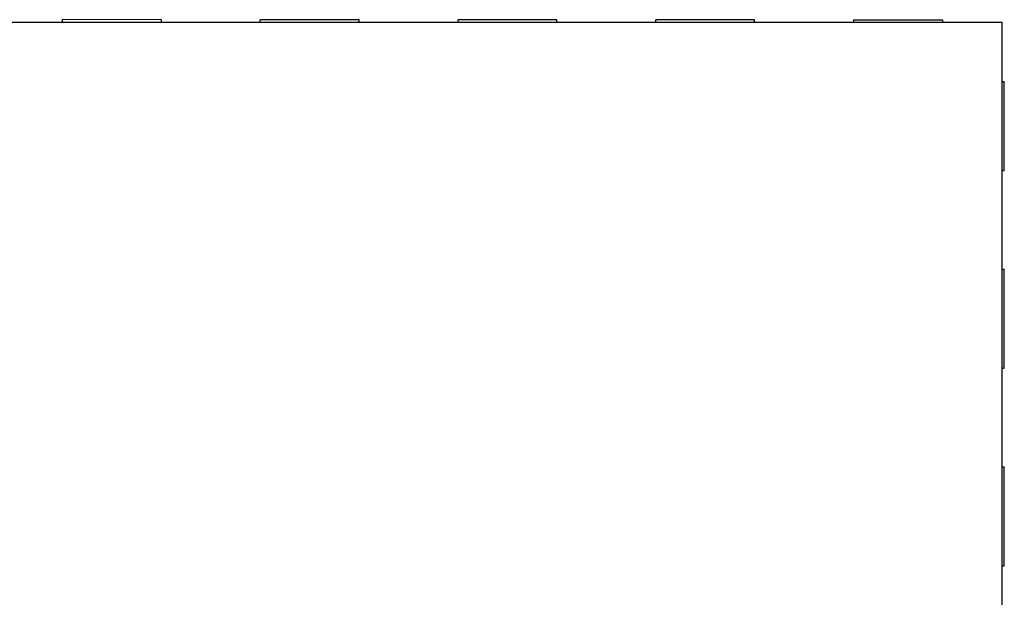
# Model space of a CAD drawing. Header units: millimetres. Extents: x 344 to 667, y 229 to 335.
# Tile 39 of 206: x 568.52 to 570.51, y 257.57 to 258.74. Entities that reach past the tile are written whole.
import ezdxf

# ---------------------------------------------------------------- set-up
doc = ezdxf.new("R2010")
doc.units = ezdxf.units.MM
doc.header["$LTSCALE"] = 0.5
doc.layers.get('0').update_dxf_attribs({"linetype": 'CONTINUOUS'})

msp = doc.modelspace()

# ---------------------------------------------------------------- linework, layer by layer
at = {"linetype": 'Continuous'}
for p, q in [((568.6033, 258.7307), (568.6033, 258.7357)), ((568.8033, 258.7356), (568.6033, 258.7357)), ((568.8033, 258.7306), (568.8033, 258.7356)), ((569.0033, 258.7306), (569.0033, 258.7356)), ((569.2033, 258.7356), (569.0033, 258.7356)), ((569.2033, 258.7306), (569.2033, 258.7356)), ((569.4033, 258.7306), (569.4033, 258.7356)), ((569.6033, 258.7356), (569.4033, 258.7356)), ((569.6033, 258.7306), (569.6033, 258.7356)), ((569.8033, 258.7305), (569.8033, 258.7355)), ((570.0033, 258.7355), (569.8033, 258.7355)), ((570.0033, 258.7305), (570.0033, 258.7355)), ((570.2033, 258.7355), (570.2033, 258.7305)), ((570.2033, 258.7355), (570.3833, 258.7355)), ((570.3833, 258.7355), (570.3833, 258.7305)), ((566.5033, 258.7308), (570.5033, 258.7305)), ((570.5033, 258.7305), (570.503, 254.7305)), ((570.5033, 258.6105), (570.5083, 258.6105)), ((570.5083, 258.4305), (570.5083, 258.6105)), ((570.5033, 258.4305), (570.5083, 258.4305)), ((570.5033, 258.2305), (570.5083, 258.2305)), ((570.5082, 258.0305), (570.5083, 258.2305)), ((570.5032, 258.0305), (570.5082, 258.0305)), ((570.5032, 257.8305), (570.5082, 257.8305)), ((570.5082, 257.6305), (570.5082, 257.8305)), ((570.5032, 257.6305), (570.5082, 257.6305))]:
    msp.add_line(p, q, dxfattribs=at)

doc.saveas('drawing.dxf')
